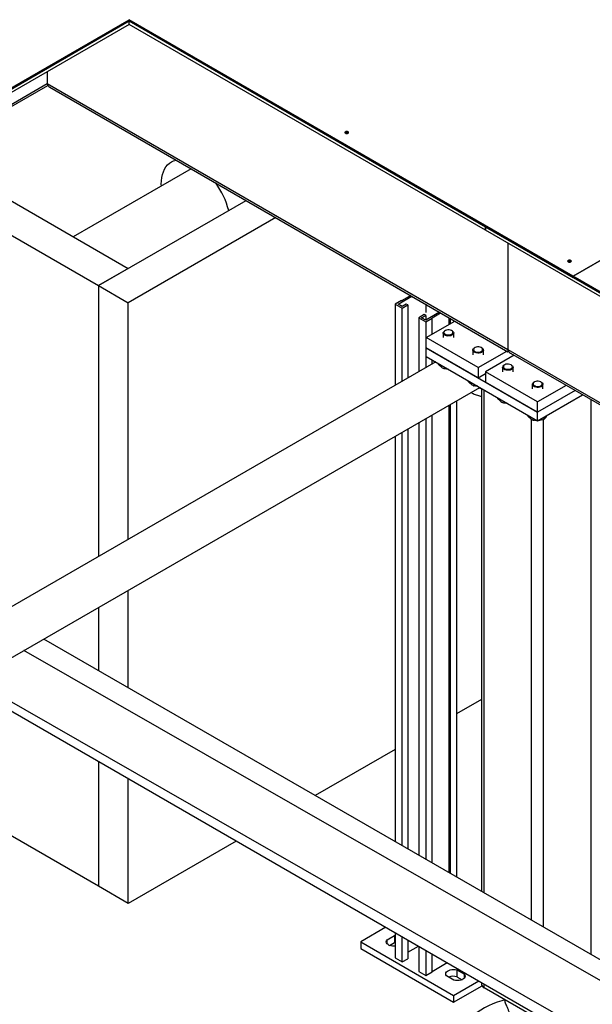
# Model space of a CAD drawing. Header units: millimetres. Extents: x 0 to 841, y 0 to 594.
# Tile 118 of 256: x 654 to 675, y 206 to 243. Entities that reach past the tile are written whole.
import ezdxf

# ---------------------------------------------------------------- set-up
doc = ezdxf.new("R2010")
doc.units = ezdxf.units.MM
doc.layers.add('TRAIT-FORT', color=4, linetype='Continuous', lineweight=25)

msp = doc.modelspace()

# ---------------------------------------------------------------- linework, layer by layer
at = {"layer": 'TRAIT-FORT', "color": 4, "linetype": 'Continuous', "lineweight": 25}
for p, q in [((651.948, 239.93), (657.746, 243.277)), ((674.66, 233.513), (657.746, 243.277)), ((657.746, 243.277), (657.746, 243.228)), ((651.948, 239.881), (657.746, 243.228)), ((657.746, 243.098), (651.948, 239.75)), ((657.746, 243.228), (674.66, 233.464)), ((671.323, 235.391), (657.746, 243.228)), ((657.746, 243.098), (657.746, 243.228)), ((671.323, 235.26), (657.746, 243.098)), ((654.635, 241.302), (654.635, 240.844)), ((674.66, 233.513), (687.69, 241.035)), ((687.69, 241.035), (674.66, 233.513)), ((648.837, 237.496), (654.635, 240.844)), ((648.837, 237.415), (654.656, 240.775)), ((654.635, 240.844), (672.171, 230.72)), ((654.734, 240.705), (672.171, 230.639)), ((660.109, 237.602), (655.626, 235.014)), ((660.109, 237.602), (655.626, 235.014)), ((651.863, 237.186), (657.718, 233.806)), ((650.967, 236.397), (656.587, 233.153)), ((656.587, 233.153), (662.202, 236.394)), ((663.333, 235.741), (657.718, 232.499)), ((671.323, 235.391), (671.323, 235.26)), ((689.99, 224.614), (671.323, 235.391)), ((671.323, 235.26), (671.323, 235.391)), ((671.323, 235.26), (671.323, 235.26)), ((689.99, 224.484), (671.323, 235.26)), ((672.171, 234.77), (672.171, 230.72)), ((657.718, 233.806), (656.587, 233.153)), ((656.587, 233.153), (656.587, 222.84)), ((656.587, 233.153), (657.718, 232.499)), ((701.813, 217.838), (674.66, 233.513)), ((674.66, 233.513), (674.66, 233.464)), ((674.66, 233.464), (674.66, 233.513)), ((674.66, 233.464), (701.813, 217.789)), ((674.66, 233.464), (674.66, 233.464)), ((668.472, 232.774), (668.149, 232.588)), ((657.718, 223.493), (657.718, 232.499)), ((668.115, 232.588), (667.875, 232.449)), ((667.875, 232.449), (668.144, 232.294)), ((667.875, 232.449), (667.875, 229.356)), ((667.988, 232.449), (668.512, 232.751)), ((668.144, 232.359), (667.988, 232.449)), ((668.115, 232.588), (668.149, 232.588)), ((668.299, 232.449), (668.144, 232.359)), ((668.144, 232.294), (668.356, 232.417)), ((668.356, 232.417), (668.299, 232.449)), ((668.356, 232.417), (668.356, 229.634)), ((669.043, 232.445), (669.043, 232.131)), ((668.144, 229.511), (668.144, 232.294)), ((668.987, 232.052), (668.775, 231.93)), ((669.043, 232.02), (668.987, 232.052)), ((669.567, 232.142), (669.043, 231.84)), ((669.284, 231.933), (669.606, 232.12)), ((668.775, 231.93), (669.043, 231.775)), ((668.775, 231.93), (668.775, 229.876)), ((668.888, 231.93), (669.043, 232.02)), ((669.043, 231.84), (668.888, 231.93)), ((669.043, 232.02), (669.043, 231.84)), ((669.043, 231.775), (669.284, 231.914)), ((669.043, 231.899), (669.094, 231.869)), ((669.043, 231.775), (669.043, 230.031)), ((669.06, 231.177), (670.149, 231.806)), ((669.284, 231.933), (669.284, 231.914)), ((669.284, 231.307), (669.284, 231.914)), ((669.937, 231.684), (669.937, 231.929)), ((669.971, 231.909), (669.971, 231.703)), ((669.708, 231.35), (669.708, 231.177)), ((669.787, 231.444), (669.767, 231.432)), ((670.05, 231.432), (670.03, 231.444)), ((670.108, 231.177), (670.108, 231.35)), ((671.04, 230.034), (669.06, 231.177)), ((669.06, 230.785), (669.06, 231.177)), ((671.04, 229.642), (669.06, 230.785)), ((669.06, 230.459), (669.06, 230.785)), ((669.06, 230.785), (673.302, 228.336)), ((670.84, 230.697), (670.84, 230.524)), ((670.918, 230.79), (670.898, 230.779)), ((671.04, 230.034), (672.129, 230.663)), ((671.181, 230.779), (671.161, 230.79)), ((671.24, 230.524), (671.24, 230.697)), ((672.171, 230.72), (672.171, 230.639)), ((672.171, 230.72), (672.171, 230.639)), ((672.171, 230.72), (690.839, 219.944)), ((672.171, 230.639), (672.193, 230.651)), ((672.27, 230.582), (690.839, 219.862)), ((669.422, 230.25), (649.831, 218.94)), ((669.06, 230.459), (673.302, 228.01)), ((669.284, 230.169), (669.284, 230.33)), ((669.519, 230.193), (669.519, 230.166)), ((672.412, 230.5), (671.323, 229.871)), ((669.761, 230.054), (669.761, 229.988)), ((671.04, 230.034), (671.04, 229.642)), ((671.04, 229.642), (671.323, 229.806)), ((673.302, 228.728), (671.323, 229.871)), ((671.323, 229.871), (671.323, 229.479)), ((671.971, 230.044), (671.971, 229.871)), ((672.049, 230.137), (672.03, 230.126)), ((672.313, 230.126), (672.293, 230.137)), ((672.371, 229.871), (672.371, 230.044)), ((670.651, 229.54), (670.651, 229.513)), ((670.892, 229.401), (670.892, 229.335)), ((673.302, 228.336), (671.323, 229.479)), ((673.181, 229.484), (673.161, 229.473)), ((673.444, 229.473), (673.424, 229.484)), ((650.671, 217.485), (671.102, 229.28)), ((670.768, 229.087), (670.795, 229.072)), ((671.172, 229.239), (671.172, 210.088)), ((671.266, 210.034), (671.266, 229.185)), ((673.102, 229.391), (673.102, 229.218)), ((674.392, 229.357), (673.302, 228.728)), ((674.731, 229.161), (673.302, 228.336)), ((673.502, 229.218), (673.502, 229.391)), ((670.211, 228.765), (670.211, 210.642)), ((671.782, 228.887), (671.782, 228.86)), ((672.023, 228.748), (672.023, 228.681)), ((673.302, 228.01), (675.014, 228.998)), ((673.302, 228.336), (673.302, 228.728)), ((675.339, 207.687), (675.339, 228.81)), ((669.937, 210.8), (669.937, 228.607)), ((669.971, 228.626), (669.971, 210.781)), ((673.302, 228.01), (673.302, 228.336)), ((668.775, 227.936), (668.775, 211.47)), ((669.043, 228.091), (669.043, 211.316)), ((669.284, 211.177), (669.284, 228.23)), ((672.914, 228.234), (672.914, 228.207)), ((673.076, 208.991), (673.076, 228.066)), ((673.155, 228.095), (673.155, 228.028)), ((673.529, 208.73), (673.529, 228.055)), ((673.544, 228.149), (673.544, 228.059)), ((668.144, 211.834), (668.144, 227.572)), ((668.356, 227.694), (668.356, 211.712)), ((667.875, 227.417), (667.875, 211.989)), ((657.718, 217.843), (657.718, 221.553)), ((656.587, 220.9), (656.587, 218.496)), ((686.097, 201.485), (654.503, 219.697)), ((689.577, 198.746), (653.747, 219.261)), ((651.541, 217.941), (689.17, 196.251)), ((651.811, 218.143), (689.17, 196.752)), ((671.172, 217.403), (670.211, 216.848)), ((667.875, 215.5), (664.832, 213.743)), ((656.587, 215.033), (656.587, 210.289)), ((657.718, 209.636), (657.718, 214.381)), ((656.587, 210.289), (650.647, 213.719)), ((661.831, 212.01), (657.718, 209.636)), ((657.718, 209.636), (656.587, 210.289)), ((667.527, 208.727), (666.568, 208.173)), ((667.572, 208.247), (667.855, 208.41)), ((667.855, 208.41), (667.875, 208.415)), ((667.855, 208.41), (667.855, 208.149)), ((667.875, 208.526), (667.875, 207.561)), ((666.568, 208.173), (666.568, 207.912)), ((666.568, 208.173), (670.104, 206.132)), ((667.572, 208.097), (667.572, 208.247)), ((667.659, 208.036), (667.855, 208.149)), ((667.855, 208.149), (667.875, 208.154)), ((668.144, 207.406), (668.144, 208.371)), ((668.356, 208.249), (668.356, 207.528)), ((666.568, 207.912), (670.104, 205.871)), ((668.356, 207.773), (668.768, 208.011)), ((668.775, 208.008), (668.775, 207.042)), ((669.043, 207.853), (669.043, 206.887)), ((669.284, 207.025), (669.284, 207.714)), ((667.875, 207.561), (668.144, 207.406)), ((668.144, 207.406), (668.356, 207.528)), ((669.284, 207.045), (669.864, 207.38)), ((668.775, 207.042), (669.043, 206.887)), ((669.043, 206.887), (669.284, 207.025)), ((670.231, 207.104), (670.514, 206.941)), ((670.231, 207.104), (670.231, 206.843)), ((670.514, 206.79), (670.514, 206.941)), ((670.118, 206.712), (669.835, 206.875)), ((670.104, 206.132), (671.065, 206.687)), ((670.231, 206.843), (670.427, 206.729)), ((671.172, 206.626), (671.172, 206.55)), ((671.266, 206.42), (671.266, 206.572)), ((670.104, 205.871), (671.186, 206.496)), ((673.076, 205.375), (671.266, 206.42)), ((670.104, 206.132), (670.104, 205.871)), ((672.072, 205.871), (672.072, 205.955))]:
    msp.add_line(p, q, dxfattribs=at)
at = {"layer": 'TRAIT-FORT', "color": 4, "linetype": 'Continuous', "lineweight": 25, "flags": 128}
for points in [[(665.983, 238.954), (666.006, 238.945), (666.034, 238.941), (666.061, 238.945), (666.085, 238.954), (666.1, 238.967), (666.106, 238.983), (666.1, 238.999), (666.085, 239.012), (666.061, 239.021), (666.034, 239.024), (666.006, 239.021), (665.983, 239.012), (665.967, 238.999), (665.962, 238.983), (665.967, 238.967), (665.983, 238.954)], [(658.977, 236.949), (658.976, 237.012), (658.981, 237.142), (658.996, 237.265), (659.021, 237.38), (659.056, 237.486), (659.1, 237.583), (659.153, 237.67), (659.214, 237.747), (659.284, 237.811), (659.362, 237.864), (659.446, 237.905), (659.536, 237.933)], [(674.468, 234.055), (674.491, 234.046), (674.519, 234.043), (674.546, 234.046), (674.57, 234.055), (674.585, 234.069), (674.591, 234.084), (674.585, 234.1), (674.57, 234.114), (674.546, 234.123), (674.519, 234.126), (674.491, 234.123), (674.468, 234.114), (674.452, 234.1), (674.447, 234.084), (674.452, 234.069), (674.468, 234.055)], [(669.751, 231.28), (669.723, 231.307), (669.71, 231.337), (669.711, 231.369), (669.727, 231.399), (669.756, 231.425), (669.767, 231.432)], [(669.773, 231.312), (669.81, 231.292), (669.856, 231.279), (669.906, 231.274), (669.957, 231.278), (670.004, 231.291), (670.042, 231.311), (670.068, 231.336), (670.08, 231.365), (670.076, 231.394), (670.058, 231.422), (670.027, 231.445), (669.985, 231.462), (669.936, 231.471), (669.885, 231.472), (669.835, 231.463), (669.793, 231.447), (669.76, 231.424), (669.741, 231.397), (669.737, 231.367), (669.747, 231.338), (669.773, 231.312)], [(670.05, 231.432), (670.081, 231.408), (670.102, 231.379), (670.108, 231.348), (670.1, 231.317), (670.077, 231.288), (670.042, 231.264), (669.997, 231.247), (669.945, 231.237), (669.89, 231.235), (669.837, 231.243), (669.79, 231.258), (669.751, 231.28), (669.751, 231.28)], [(670.882, 230.626), (670.855, 230.654), (670.841, 230.684), (670.842, 230.715), (670.858, 230.746), (670.887, 230.772), (670.898, 230.779)], [(670.904, 230.659), (670.941, 230.639), (670.987, 230.626), (671.038, 230.621), (671.088, 230.625), (671.135, 230.638), (671.173, 230.657), (671.199, 230.683), (671.211, 230.712), (671.208, 230.741), (671.19, 230.769), (671.158, 230.792), (671.116, 230.809), (671.067, 230.818), (671.016, 230.819), (670.967, 230.81), (670.924, 230.794), (670.892, 230.771), (670.872, 230.743), (670.868, 230.714), (670.879, 230.685), (670.904, 230.659)], [(671.181, 230.779), (671.213, 230.755), (671.233, 230.726), (671.24, 230.695), (671.231, 230.664), (671.208, 230.635), (671.173, 230.611), (671.128, 230.594), (671.076, 230.584), (671.022, 230.582), (670.969, 230.589), (670.921, 230.604), (670.882, 230.626), (670.882, 230.626)], [(672.035, 230.006), (672.073, 229.986), (672.118, 229.973), (672.169, 229.968), (672.22, 229.972), (672.266, 229.984), (672.304, 230.004), (672.33, 230.03), (672.342, 230.058), (672.339, 230.088), (672.321, 230.116), (672.29, 230.139), (672.247, 230.156), (672.199, 230.165), (672.147, 230.165), (672.098, 230.157), (672.056, 230.141), (672.023, 230.118), (672.004, 230.09), (671.999, 230.061), (672.01, 230.032), (672.035, 230.006)], [(672.013, 229.973), (671.986, 230), (671.972, 230.031), (671.974, 230.062), (671.989, 230.092), (672.019, 230.119), (672.03, 230.126)], [(672.313, 230.126), (672.344, 230.102), (672.365, 230.073), (672.371, 230.042), (672.362, 230.011), (672.34, 229.982), (672.304, 229.958), (672.259, 229.941), (672.208, 229.931), (672.153, 229.929), (672.1, 229.936), (672.052, 229.951), (672.013, 229.973), (672.013, 229.973)], [(673.145, 229.32), (673.117, 229.347), (673.104, 229.378), (673.105, 229.409), (673.121, 229.439), (673.15, 229.466), (673.161, 229.473)], [(673.167, 229.353), (673.204, 229.333), (673.25, 229.319), (673.3, 229.315), (673.351, 229.319), (673.398, 229.331), (673.436, 229.351), (673.462, 229.377), (673.474, 229.405), (673.471, 229.435), (673.452, 229.463), (673.421, 229.486), (673.379, 229.503), (673.33, 229.512), (673.279, 229.512), (673.23, 229.504), (673.187, 229.488), (673.154, 229.465), (673.135, 229.437), (673.131, 229.408), (673.142, 229.379), (673.167, 229.353)], [(673.444, 229.473), (673.475, 229.449), (673.496, 229.42), (673.502, 229.389), (673.494, 229.358), (673.471, 229.329), (673.436, 229.305), (673.391, 229.287), (673.339, 229.278), (673.285, 229.276), (673.231, 229.283), (673.184, 229.298), (673.145, 229.32), (673.145, 229.32)], [(670.776, 229.091), (670.782, 229.083), (670.795, 229.072)], [(667.875, 208.002), (667.839, 208.001), (667.773, 208.005), (667.71, 208.018), (667.654, 208.038), (667.607, 208.065), (667.571, 208.098), (667.55, 208.134), (667.542, 208.172), (667.55, 208.211), (667.572, 208.247)], [(667.875, 208.002), (667.839, 208.001), (667.773, 208.005), (667.71, 208.018), (667.654, 208.038), (667.607, 208.065), (667.571, 208.098), (667.55, 208.134), (667.542, 208.172), (667.55, 208.211), (667.572, 208.247)], [(669.835, 206.875), (669.813, 206.911), (669.805, 206.95), (669.812, 206.988), (669.834, 207.024), (669.87, 207.057), (669.917, 207.084), (669.973, 207.104), (670.036, 207.117), (670.102, 207.121), (670.168, 207.117), (670.231, 207.104)], [(669.835, 206.875), (669.813, 206.911), (669.805, 206.95), (669.812, 206.988), (669.834, 207.024), (669.87, 207.057), (669.917, 207.084), (669.973, 207.104), (670.036, 207.117), (670.102, 207.121), (670.168, 207.117), (670.231, 207.104)], [(670.514, 206.941), (670.536, 206.904), (670.544, 206.866), (670.537, 206.828), (670.515, 206.792), (670.48, 206.759), (670.433, 206.732), (670.376, 206.711), (670.313, 206.699), (670.247, 206.695), (670.181, 206.699), (670.118, 206.712)], [(670.514, 206.941), (670.536, 206.904), (670.544, 206.866), (670.537, 206.828), (670.515, 206.792), (670.48, 206.759), (670.433, 206.732), (670.376, 206.711), (670.313, 206.699), (670.247, 206.695), (670.181, 206.699), (670.118, 206.712)], [(672.059, 205.962), (671.947, 205.93), (671.769, 205.873), (671.598, 205.808), (671.435, 205.737), (671.281, 205.659), (671.137, 205.576), (671.003, 205.487), (670.879, 205.393), (670.832, 205.353)]]:
    msp.add_lwpolyline(points, dxfattribs=at)
at = {"layer": 'TRAIT-FORT', "color": 4, "linetype": 'Continuous', "lineweight": 25}
for centre, radius, start, end in [((666.034, 238.876), 0.101, 54.8009, 125.1991), ((658.553, 235.248), 3.084, 14.3568, 35.9944), ((674.519, 233.978), 0.101, 54.8009, 125.1991), ((670.102, 206.386), 0.475, 74.1944, 112.2548), ((670.102, 206.383), 0.477, 74.2968, 112.1524), ((671.332, 206.566), 0.161, 185.6948, 245.6253)]:
    msp.add_arc(centre, radius, start, end, dxfattribs=at)
for centre in [(654.974, 240.844), (672.51, 230.72)]:
    msp.add_ellipse(centre, major_axis=(0.339, 0), ratio=0.577382, start_param=3.141593, end_param=3.927072, dxfattribs=at)
for points, knots in [([(669.519, 230.166), (669.55, 230.134), (669.601, 230.08), (669.675, 230.027), (669.724, 230.001), (669.753, 229.991), (669.761, 229.988)], [0, 0, 0, 0, 0.3855495, 0.6376419, 0.8965462, 1, 1, 1, 1]), ([(669.893, 229.978), (669.879, 229.977), (669.834, 229.977), (669.79, 229.983), (669.761, 229.988)], [0, 0, 0, 0, 0.3163987, 1, 1, 1, 1]), ([(670.651, 229.513), (670.682, 229.481), (670.732, 229.427), (670.806, 229.374), (670.855, 229.348), (670.884, 229.338), (670.892, 229.335)], [0, 0, 0, 0, 0.3855495, 0.6376419, 0.8965462, 1, 1, 1, 1]), ([(670.795, 229.072), (670.799, 229.07), (670.83, 229.051), (670.888, 229.023), (670.968, 228.989), (671.05, 228.965), (671.118, 228.951), (671.158, 228.948), (671.172, 228.947)], [0, 0, 0, 0, 0.034543, 0.246305, 0.459599, 0.673957, 0.888974, 1, 1, 1, 1]), ([(671.025, 229.324), (671.011, 229.324), (670.965, 229.323), (670.922, 229.33), (670.892, 229.335)], [0, 0, 0, 0, 0.316399, 1, 1, 1, 1]), ([(671.172, 229.228), (671.162, 229.23), (671.133, 229.233), (671.095, 229.242), (671.067, 229.253), (671.061, 229.256)], [0, 0, 0, 0, 0.306531, 0.843777, 1, 1, 1, 1]), ([(671.782, 228.86), (671.813, 228.828), (671.864, 228.774), (671.937, 228.72), (671.987, 228.695), (672.015, 228.684), (672.023, 228.681)], [0, 0, 0, 0, 0.3855495, 0.6376419, 0.8965462, 1, 1, 1, 1]), ([(672.156, 228.671), (672.142, 228.671), (672.097, 228.67), (672.053, 228.677), (672.023, 228.681)], [0, 0, 0, 0, 0.316399, 1, 1, 1, 1]), ([(672.914, 228.207), (672.944, 228.174), (672.995, 228.12), (673.069, 228.067), (673.118, 228.042), (673.147, 228.031), (673.155, 228.028)], [0, 0, 0, 0, 0.3855495, 0.6376419, 0.8965462, 1, 1, 1, 1]), ([(673.288, 228.018), (673.273, 228.018), (673.228, 228.017), (673.185, 228.024), (673.155, 228.028)], [0, 0, 0, 0, 0.316399, 1, 1, 1, 1]), ([(673.544, 228.059), (673.51, 228.05), (673.442, 228.03), (673.365, 228.018), (673.323, 228.018), (673.317, 228.018)], [0, 0, 0, 0, 0.455303, 0.920479, 1, 1, 1, 1]), ([(673.544, 228.059), (673.556, 228.07), (673.582, 228.093), (673.621, 228.143), (673.649, 228.187), (673.662, 228.214), (673.665, 228.219)], [0, 0, 0, 0, 0.322566, 0.652127, 0.93299, 1, 1, 1, 1]), ([(672.415, 205.165), (672.392, 205.199), (672.349, 205.264), (672.285, 205.377), (672.228, 205.491), (672.176, 205.608), (672.125, 205.731), (672.09, 205.823), (672.072, 205.871)], [0, 0, 0, 0, 0.202068, 0.3827, 0.555315, 0.692992, 0.838894, 1, 1, 1, 1])]:
    msp.add_open_spline(points, degree=3, knots=knots, dxfattribs=at)

doc.saveas('drawing.dxf')
